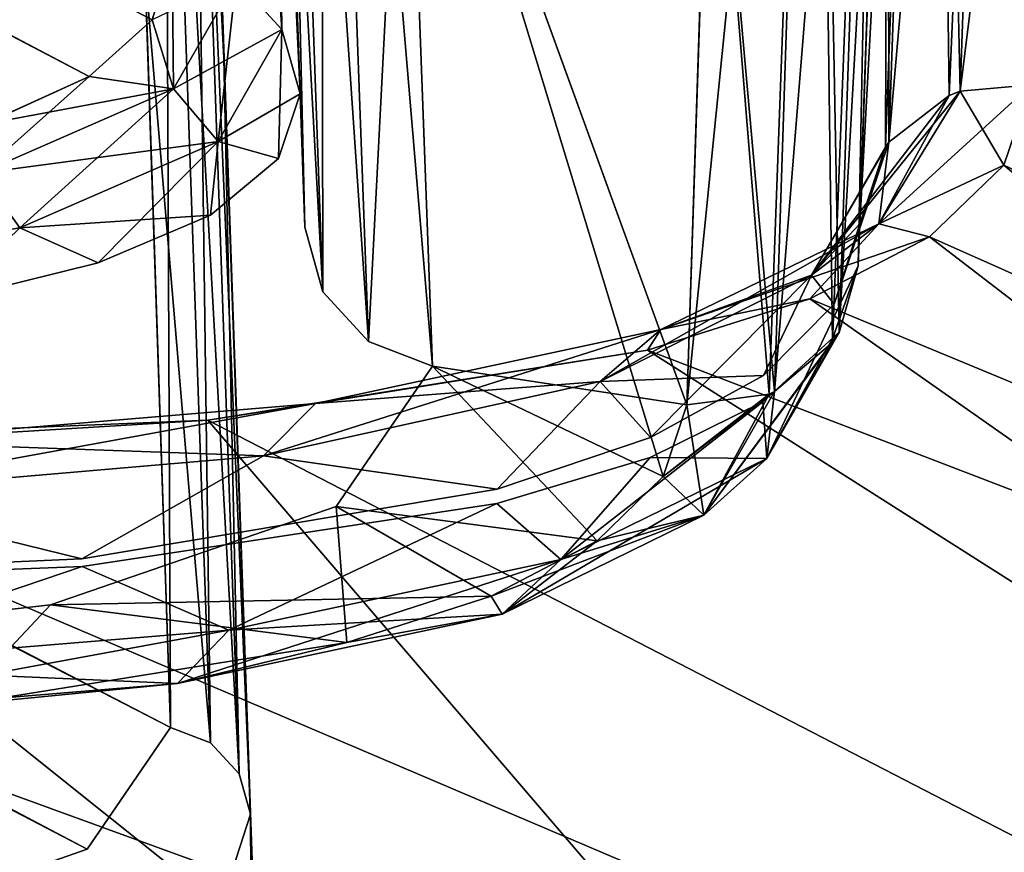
# Model space of a CAD drawing. Header units: millimetres. Extents: x -121 to 75, y -30 to 271.
# Tile 196 of 217: x 53.77 to 56.41, y 241.14 to 243.37. Entities that reach past the tile are written whole.
import ezdxf

# ---------------------------------------------------------------- set-up
doc = ezdxf.new("R2010")
doc.units = ezdxf.units.MM
doc.header["$LTSCALE"] = 65.185185
for name, color, linetype in [('397', 7, 'CONTINUOUS'), ('400', 7, 'CONTINUOUS'), ('401', 7, 'CONTINUOUS'), ('402', 7, 'CONTINUOUS'), ('406', 7, 'CONTINUOUS'), ('408', 7, 'CONTINUOUS'), ('410', 7, 'CONTINUOUS'), ('414', 7, 'CONTINUOUS'), ('419', 7, 'CONTINUOUS'), ('420', 7, 'CONTINUOUS'), ('421', 7, 'CONTINUOUS'), ('425', 7, 'CONTINUOUS'), ('426', 7, 'CONTINUOUS'), ('427', 7, 'CONTINUOUS'), ('433', 7, 'CONTINUOUS'), ('439', 7, 'CONTINUOUS'), ('442', 7, 'CONTINUOUS'), ('443', 7, 'CONTINUOUS'), ('510', 7, 'CONTINUOUS')]:
    doc.layers.add(name, color=color, linetype=linetype)

msp = doc.modelspace()

# ---------------------------------------------------------------- linework, layer by layer
at = {"layer": '397', "color": 251, "linetype": 'Continuous', "true_color": 0x4d4d4d}
for points in [[(53.9606, 243.2176, 86.5378), (1.4862, 270.5817, 2.9592), (53.6812, 243.09, 87.252), (53.9606, 243.2176, 86.5378)], [(54.1297, 243.3693, 85.7859), (1.4862, 270.5817, 2.9592), (53.9606, 243.2176, 86.5378), (54.1297, 243.3693, 85.7859)], [(54.1297, 243.3693, -85.7859), (1.8197, 270.5817, -2.7667), (54.1829, 243.5424, -85.013), (54.1297, 243.3693, -85.7859)], [(53.9606, 243.2176, -86.5378), (1.8197, 270.5817, -2.7667), (54.1297, 243.3693, -85.7859), (53.9606, 243.2176, -86.5378)], [(53.6812, 243.09, -87.252), (1.8197, 270.5817, -2.7667), (53.9606, 243.2176, -86.5378), (53.6812, 243.09, -87.252)], [(52.9655, 238.4569, 106.73), (57.7479, 238.2497, 105.0734), (45.3814, 243.1949, 91.4209), (52.9655, 238.4569, 106.73)], [(45.3814, 243.1949, 91.4209), (57.7479, 238.2497, 105.0734), (46.264, 242.9799, 91.8462), (45.3814, 243.1949, 91.4209)], [(56.4093, 242.98, 85.9883), (65.9468, 238.4568, 99.2359), (56.4821, 243.1949, 85.0119), (56.4093, 242.98, 85.9883)], [(56.4821, 243.1949, -85.0119), (62.1205, 238.2496, -102.5491), (56.4093, 242.98, -85.9883), (56.4821, 243.1949, -85.0119)], [(46.264, 242.9799, 91.8462), (57.7479, 238.2497, 105.0734), (47.1898, 242.7884, 92.1506), (46.264, 242.9799, 91.8462)], [(56.2099, 242.7885, 86.9424), (65.9468, 238.4568, 99.2359), (56.4093, 242.98, 85.9883), (56.2099, 242.7885, 86.9424)], [(56.4093, 242.98, -85.9883), (62.1205, 238.2496, -102.5491), (56.21, 242.7885, -86.9424), (56.4093, 242.98, -85.9883)], [(47.1898, 242.7884, 92.1506), (57.7479, 238.2497, 105.0734), (48.1428, 242.6227, 92.3306), (47.1898, 242.7884, 92.1506)], [(55.8895, 242.6228, 87.8577), (65.9468, 238.4568, 99.2359), (56.2099, 242.7885, 86.9424), (55.8895, 242.6228, 87.8577)], [(56.21, 242.7885, -86.9424), (62.1205, 238.2496, -102.5491), (55.8895, 242.6228, -87.8577), (56.21, 242.7885, -86.9424)], [(48.1428, 242.6227, 92.3306), (57.7479, 238.2497, 105.0734), (49.1064, 242.4848, 92.3851), (48.1428, 242.6227, 92.3306)], [(55.4549, 242.4849, 88.7195), (65.9468, 238.4568, 99.2359), (55.8895, 242.6228, 87.8577), (55.4549, 242.4849, 88.7195)], [(55.8895, 242.6228, -87.8577), (62.1205, 238.2496, -102.5491), (55.4549, 242.4849, -88.7195), (55.8895, 242.6228, -87.8577)], [(49.1064, 242.4848, 92.3851), (57.7479, 238.2497, 105.0734), (51.0037, 242.2979, 92.1225), (49.1064, 242.4848, 92.3851)], [(57.7479, 238.2497, -105.0734), (52.9655, 238.4569, -106.73), (49.1064, 242.4848, -92.3851), (57.7479, 238.2497, -105.0734)], [(51.0037, 242.2979, -92.1225), (57.7479, 238.2497, -105.0734), (49.1064, 242.4848, -92.3851), (51.0037, 242.2979, -92.1225)], [(54.2789, 242.298, 90.2315), (62.1205, 238.2496, 102.5491), (55.4549, 242.4849, 88.7195), (54.2789, 242.298, 90.2315)], [(55.4549, 242.4849, -88.7195), (62.1205, 238.2496, -102.5491), (54.2789, 242.298, -90.2315), (55.4549, 242.4849, -88.7195)], [(62.1205, 238.2496, 102.5491), (65.9468, 238.4568, 99.2359), (55.4549, 242.4849, 88.7195), (62.1205, 238.2496, 102.5491)], [(57.7479, 238.2497, 105.0734), (62.1205, 238.2496, 102.5491), (51.0037, 242.2979, 92.1225), (57.7479, 238.2497, 105.0734)], [(51.0037, 242.2979, 92.1225), (62.1205, 238.2496, 102.5491), (52.7633, 242.2349, 91.3886), (51.0037, 242.2979, 92.1225)], [(52.7634, 242.2349, -91.3886), (57.7479, 238.2497, -105.0734), (51.0037, 242.2979, -92.1225), (52.7634, 242.2349, -91.3886)], [(52.7633, 242.2349, 91.3886), (62.1205, 238.2496, 102.5491), (54.2789, 242.298, 90.2315), (52.7633, 242.2349, 91.3886)], [(54.2789, 242.298, -90.2315), (57.7479, 238.2497, -105.0734), (52.7634, 242.2349, -91.3886), (54.2789, 242.298, -90.2315)], [(62.1205, 238.2496, -102.5491), (57.7479, 238.2497, -105.0734), (54.2789, 242.298, -90.2315), (62.1205, 238.2496, -102.5491)]]:
    msp.add_3dface(points, dxfattribs=at)
at = {"layer": '400', "color": 251, "linetype": 'Continuous', "true_color": 0x4d4d4d}
for points in [[(2.1219, 268.4022, -3.0145), (1.8032, 268.4022, -3.2153), (54.1785, 241.4755, -84.9792), (2.1219, 268.4022, -3.0145)], [(54.1785, 241.4755, -84.9792), (1.8032, 268.4022, -3.2153), (53.9554, 241.1494, -86.5099), (54.1785, 241.4755, -84.9792)], [(53.9554, 241.1494, -86.5099), (1.8032, 268.4022, -3.2153), (53.2922, 240.9199, -87.8893), (53.9554, 241.1494, -86.5099)], [(54.1106, 243.4989, -76.2329), (2.1219, 268.4022, -3.0145), (54.1785, 241.4755, -84.9792), (54.1106, 243.4989, -76.2329)], [(53.2922, 240.9199, 87.8893), (2.1965, 268.4022, 2.9606), (53.9554, 241.1494, 86.5099), (53.2922, 240.9199, 87.8893)], [(53.9554, 241.1494, 86.5099), (2.1965, 268.4022, 2.9606), (54.1785, 241.4755, 84.9792), (53.9554, 241.1494, 86.5099)], [(54.1785, 241.4755, 84.9792), (2.1965, 268.4022, 2.9606), (54.1106, 243.4984, 76.2352), (54.1785, 241.4755, 84.9792)]]:
    msp.add_3dface(points, dxfattribs=at)
at = {"layer": '401', "color": 251, "linetype": 'Continuous', "true_color": 0x4d4d4d}
for points in [[(53.9377, 254.2634, -2.8804), (54.6876, 232.7895, 84.9229), (53.9377, 254.2634, 2.8816), (53.9377, 254.2634, -2.8804)], [(53.9377, 254.2634, 2.8816), (54.6876, 232.7895, 84.9229), (53.9437, 254.0913, 8.6481), (53.9377, 254.2634, 2.8816)], [(53.9437, 254.0913, -8.6469), (54.6876, 232.7895, 84.9229), (53.9377, 254.2634, -2.8804), (53.9437, 254.0913, -8.6469)], [(53.9437, 254.0913, 8.6481), (54.6876, 232.7895, 84.9229), (53.9556, 253.7514, 14.4338), (53.9437, 254.0913, 8.6481)], [(53.9556, 253.7515, -14.4325), (54.6876, 232.7895, 84.9229), (53.9437, 254.0913, -8.6469), (53.9556, 253.7515, -14.4325)], [(53.9731, 253.2502, -20.2663), (54.6876, 232.7895, 84.9229), (53.9556, 253.7515, -14.4325), (53.9731, 253.2502, -20.2663)], [(53.9556, 253.7514, 14.4338), (54.6876, 232.7895, 84.9229), (53.9731, 253.2501, 20.2675), (53.9556, 253.7514, 14.4338)], [(53.9961, 252.5928, -26.1937), (54.6876, 232.7895, 84.9229), (53.9731, 253.2502, -20.2663), (53.9961, 252.5928, -26.1937)], [(53.9731, 253.2501, 20.2675), (54.6876, 232.7895, 84.9229), (53.9961, 252.5926, 26.195), (53.9731, 253.2501, 20.2675)], [(54.0244, 251.7809, -32.2755), (54.6876, 232.7895, 84.9229), (53.9961, 252.5928, -26.1937), (54.0244, 251.7809, -32.2755)], [(53.9961, 252.5926, 26.195), (54.6876, 232.7895, 84.9229), (54.0244, 251.7807, 32.2768), (53.9961, 252.5926, 26.195)], [(54.0583, 250.8114, -38.5845), (54.6876, 232.7895, 84.9229), (54.0244, 251.7809, -32.2755), (54.0583, 250.8114, -38.5845)], [(54.0244, 251.7807, 32.2768), (54.6876, 232.7895, 84.9229), (54.0583, 250.8112, 38.5859), (54.0244, 251.7807, 32.2768)], [(54.0979, 249.6759, -45.2049), (54.6876, 232.7895, 84.9229), (54.0583, 250.8114, -38.5845), (54.0979, 249.6759, -45.2049)], [(54.0583, 250.8112, 38.5859), (54.6876, 232.7895, 84.9229), (54.0979, 249.6756, 45.2064), (54.0583, 250.8112, 38.5859)], [(54.1439, 248.3596, -52.2346), (54.6876, 232.7895, 84.9229), (54.0979, 249.6759, -45.2049), (54.1439, 248.3596, -52.2346)], [(54.0979, 249.6756, 45.2064), (54.6876, 232.7895, 84.9229), (54.1439, 248.3593, 52.2362), (54.0979, 249.6756, 45.2064)], [(54.1969, 246.8422, -59.7829), (54.6876, 232.7895, 84.9229), (54.1439, 248.3596, -52.2346), (54.1969, 246.8422, -59.7829)], [(54.1439, 248.3593, 52.2362), (54.6876, 232.7895, 84.9229), (54.1969, 246.8419, 59.7846), (54.1439, 248.3593, 52.2362)], [(54.2566, 245.1306, -67.8208), (54.6876, 232.7895, 84.9229), (54.1969, 246.8422, -59.7829), (54.2566, 245.1306, -67.8208)], [(54.1969, 246.8419, 59.7846), (54.6876, 232.7895, 84.9229), (54.2567, 245.1301, 67.8228), (54.1969, 246.8419, 59.7846)], [(54.3217, 243.2667, -76.1784), (54.6876, 232.7895, 84.9229), (54.2566, 245.1306, -67.8208), (54.3217, 243.2667, -76.1784)], [(54.2567, 245.1301, 67.8228), (54.6876, 232.7895, 84.9229), (54.3218, 243.2662, 76.1808), (54.2567, 245.1301, 67.8228)], [(54.3924, 241.2433, -84.9229), (54.6876, 232.7895, 84.9229), (54.3217, 243.2667, -76.1784), (54.3924, 241.2433, -84.9229)], [(54.3218, 243.2662, 76.1808), (54.6876, 232.7895, 84.9229), (54.3924, 241.2433, 84.9229), (54.3218, 243.2662, 76.1808)], [(54.6876, 232.7895, -84.9229), (54.6876, 232.7895, 84.9229), (54.3924, 241.2433, -84.9229), (54.6876, 232.7895, -84.9229)]]:
    msp.add_3dface(points, dxfattribs=at)
at = {"layer": '402', "color": 251, "linetype": 'Continuous', "true_color": 0x4d4d4d}
for points in [[(54.3924, 241.2433, 84.9229), (54.4364, 232.7895, 86.59), (54.3364, 241.0695, 85.7366), (54.3924, 241.2433, 84.9229)], [(54.3924, 241.2433, 84.9229), (54.6876, 232.7895, 84.9229), (54.4364, 232.7895, 86.59), (54.3924, 241.2433, 84.9229)]]:
    msp.add_3dface(points, dxfattribs=at)
at = {"layer": '406', "color": 251, "linetype": 'Continuous', "true_color": 0x4d4d4d}
msp.add_3dface([(54.6876, 232.7895, -84.9229), (54.3924, 241.2433, -84.9229), (54.3364, 241.0695, -85.7366), (54.6876, 232.7895, -84.9229)], dxfattribs=at)
at = {"layer": '408', "color": 251, "linetype": 'Continuous', "true_color": 0x4d4d4d}
for points in [[(56.0192, 242.7106, 84.9229), (56.0988, 244.9893, 75.3111), (56.087, 244.6504, 76.3749), (56.0192, 242.7106, 84.9229)], [(56.0232, 242.8234, 84.9229), (56.0988, 244.9893, 75.3111), (56.0192, 242.7106, 84.9229), (56.0232, 242.8234, 84.9229)], [(56.0988, 244.9893, -75.3111), (56.0232, 242.8234, -84.9229), (56.087, 244.6505, -76.3745), (56.0988, 244.9893, -75.3111)], [(56.087, 244.6505, -76.3745), (56.0232, 242.8234, -84.9229), (56.0192, 242.7106, -84.9229), (56.087, 244.6505, -76.3745)]]:
    msp.add_3dface(points, dxfattribs=at)
at = {"layer": '410', "color": 251, "linetype": 'Continuous', "true_color": 0x4d4d4d}
for points in [[(54.5252, 243.1709, -84.9229), (54.454, 245.209, -76.1146), (54.5377, 242.8138, -84.9229), (54.5252, 243.1709, -84.9229)], [(54.5377, 242.8138, -84.9229), (54.454, 245.209, -76.1146), (54.4688, 244.7861, -76.3636), (54.5377, 242.8138, -84.9229)], [(54.454, 245.209, 76.1146), (54.5252, 243.1709, 84.9229), (54.4688, 244.7853, 76.3671), (54.454, 245.209, 76.1146)], [(54.4688, 244.7853, 76.3671), (54.5252, 243.1709, 84.9229), (54.5377, 242.8138, 84.9229), (54.4688, 244.7853, 76.3671)]]:
    msp.add_3dface(points, dxfattribs=at)
at = {"layer": '414', "color": 251, "linetype": 'Continuous', "true_color": 0x4d4d4d}
for points in [[(54.8794, 242.4423, -84.8331), (54.8062, 244.4146, -76.2768), (55.497, 242.1468, -85.7027), (54.8794, 242.4423, -84.8331)], [(55.497, 242.1468, -85.7027), (54.8062, 244.4146, -76.2768), (55.5609, 242.3391, -84.8335), (55.497, 242.1468, -85.7027)], [(55.5609, 242.3391, -84.8335), (54.8062, 244.4146, -76.2768), (55.6243, 244.279, -76.2881), (55.5609, 242.3391, -84.8335)], [(54.8062, 244.4138, 76.2803), (54.8794, 242.4423, 84.8331), (55.5609, 242.3391, 84.8335), (54.8062, 244.4138, 76.2803)], [(55.6242, 244.279, 76.2885), (54.8062, 244.4138, 76.2803), (55.5609, 242.3391, 84.8335), (55.6242, 244.279, 76.2885)], [(54.6223, 242.0669, -86.6038), (54.8794, 242.4423, -84.8331), (55.3206, 241.9752, -86.5517), (54.6223, 242.0669, -86.6038)], [(54.8794, 242.4423, 84.8331), (54.6223, 242.0669, 86.6038), (55.3206, 241.9752, 86.5517), (54.8794, 242.4423, 84.8331)], [(55.3206, 241.9752, -86.5517), (54.8794, 242.4423, -84.8331), (55.497, 242.1468, -85.7027), (55.3206, 241.9752, -86.5517)], [(55.497, 242.1468, 85.7027), (54.8794, 242.4423, 84.8331), (55.3206, 241.9752, 86.5517), (55.497, 242.1468, 85.7027)], [(55.5609, 242.3391, 84.8335), (54.8794, 242.4423, 84.8331), (55.497, 242.1468, 85.7027), (55.5609, 242.3391, 84.8335)], [(53.8573, 241.8036, -88.1958), (54.6223, 242.0669, -86.6038), (54.6505, 241.7029, -88.1339), (53.8573, 241.8036, -88.1958)], [(54.6223, 242.0669, 86.6038), (53.8573, 241.8036, 88.1957), (55.0364, 241.8267, 87.3665), (54.6223, 242.0669, 86.6038)], [(54.6505, 241.7029, -88.1339), (54.6223, 242.0669, -86.6038), (55.0364, 241.8267, -87.3665), (54.6505, 241.7029, -88.1339)], [(55.0364, 241.8267, -87.3665), (54.6223, 242.0669, -86.6038), (55.3206, 241.9752, -86.5517), (55.0364, 241.8267, -87.3665)], [(55.3206, 241.9752, 86.5517), (54.6223, 242.0669, 86.6038), (55.0364, 241.8267, 87.3665), (55.3206, 241.9752, 86.5517)], [(52.6665, 241.6685, -89.4778), (53.8573, 241.8036, -88.1958), (53.605, 241.535, -89.4803), (52.6665, 241.6685, -89.4778)], [(53.8573, 241.8036, 88.1957), (52.6666, 241.6685, 89.4778), (53.605, 241.535, 89.4803), (53.8573, 241.8036, 88.1957)], [(53.605, 241.535, -89.4803), (53.8573, 241.8036, -88.1958), (54.6505, 241.7029, -88.1339), (53.605, 241.535, -89.4803)], [(54.6505, 241.7029, 88.1339), (53.8573, 241.8036, 88.1957), (53.605, 241.535, 89.4803), (54.6505, 241.7029, 88.1339)], [(55.0364, 241.8267, 87.3665), (53.8573, 241.8036, 88.1957), (54.6505, 241.7029, 88.1339), (55.0364, 241.8267, 87.3665)]]:
    msp.add_3dface(points, dxfattribs=at)
at = {"layer": '419', "color": 251, "linetype": 'Continuous', "true_color": 0x4d4d4d}
for points in [[(56.0742, 242.8234, 86.6394), (56.2924, 243.1782, 85.0066), (55.8941, 242.6855, 86.5691), (56.0742, 242.8234, 86.6394)], [(55.8941, 242.6855, 86.5691), (56.2924, 243.1782, 85.0066), (56.2623, 243.1667, 85.0037), (55.8941, 242.6855, 86.5691)], [(56.4093, 242.98, 85.9883), (56.4821, 243.1949, 85.0119), (56.0742, 242.8234, 86.6394), (56.4093, 242.98, 85.9883)], [(56.0742, 242.8234, 86.6394), (56.4821, 243.1949, 85.0119), (56.2924, 243.1782, 85.0066), (56.0742, 242.8234, 86.6394)], [(56.101, 243.0414, 84.9736), (55.8941, 242.6855, 86.5691), (56.2623, 243.1667, 85.0037), (56.101, 243.0414, 84.9736)], [(55.8941, 242.6855, 86.5691), (56.101, 243.0414, 84.9736), (55.9544, 242.6085, 85.8461), (55.8941, 242.6855, 86.5691)], [(55.9544, 242.6085, 85.8461), (56.101, 243.0414, 84.9736), (56.0918, 243.0288, 84.9706), (55.9544, 242.6085, 85.8461)], [(56.0232, 242.8234, 84.9229), (55.9544, 242.6085, 85.8461), (56.0918, 243.0288, 84.9706), (56.0232, 242.8234, 84.9229)], [(56.2099, 242.7885, 86.9424), (56.4093, 242.98, 85.9883), (56.0742, 242.8234, 86.6394), (56.2099, 242.7885, 86.9424)], [(55.3287, 242.401, 88.0869), (56.0742, 242.8234, 86.6394), (55.8941, 242.6855, 86.5691), (55.3287, 242.401, 88.0869)], [(55.4908, 242.54, 88.1907), (56.0742, 242.8234, 86.6394), (55.3287, 242.401, 88.0869), (55.4908, 242.54, 88.1907)], [(55.4908, 242.54, 88.1907), (56.2099, 242.7885, 86.9424), (56.0742, 242.8234, 86.6394), (55.4908, 242.54, 88.1907)], [(55.8895, 242.6228, 87.8577), (56.2099, 242.7885, 86.9424), (55.4908, 242.54, 88.1907), (55.8895, 242.6228, 87.8577)], [(55.3287, 242.401, 88.0869), (55.8941, 242.6855, 86.5691), (55.4633, 242.2513, 87.6133), (55.3287, 242.401, 88.0869)], [(55.4633, 242.2513, 87.6133), (55.8941, 242.6855, 86.5691), (55.7661, 242.417, 86.7481), (55.4633, 242.2513, 87.6133)], [(55.7661, 242.417, 86.7481), (55.8941, 242.6855, 86.5691), (55.9544, 242.6085, 85.8461), (55.7661, 242.417, 86.7481)], [(55.4549, 242.4849, 88.7195), (55.8895, 242.6228, 87.8577), (55.4908, 242.54, 88.1907), (55.4549, 242.4849, 88.7195)], [(54.5665, 242.3422, 89.5776), (55.4908, 242.54, 88.1907), (54.4277, 242.2023, 89.4451), (54.5665, 242.3422, 89.5776)], [(54.4277, 242.2023, 89.4451), (55.4908, 242.54, 88.1907), (55.3287, 242.401, 88.0869), (54.4277, 242.2023, 89.4451)], [(54.5665, 242.3422, 89.5776), (55.4549, 242.4849, 88.7195), (55.4908, 242.54, 88.1907), (54.5665, 242.3422, 89.5776)], [(54.2789, 242.298, 90.2315), (55.4549, 242.4849, 88.7195), (54.5665, 242.3422, 89.5776), (54.2789, 242.298, 90.2315)], [(54.4277, 242.2023, 89.4451), (55.3287, 242.401, 88.0869), (55.0527, 242.1134, 88.4278), (54.4277, 242.2023, 89.4451)], [(55.0527, 242.1134, 88.4278), (55.3287, 242.401, 88.0869), (55.4633, 242.2513, 87.6133), (55.0527, 242.1134, 88.4278)], [(53.3462, 242.2405, 90.7226), (54.5665, 242.3422, 89.5776), (53.2352, 242.1001, 90.5665), (53.3462, 242.2405, 90.7226)], [(53.2352, 242.1001, 90.5665), (54.5665, 242.3422, 89.5776), (54.4277, 242.2023, 89.4451), (53.2352, 242.1001, 90.5665)], [(53.3462, 242.2405, 90.7226), (54.2789, 242.298, 90.2315), (54.5665, 242.3422, 89.5776), (53.3462, 242.2405, 90.7226)], [(52.7633, 242.2349, 91.3886), (54.2789, 242.298, 90.2315), (53.3462, 242.2405, 90.7226), (52.7633, 242.2349, 91.3886)], [(53.2352, 242.1001, 90.5665), (54.4277, 242.2023, 89.4451), (53.9417, 241.9265, 89.8566), (53.2352, 242.1001, 90.5665)], [(53.9417, 241.9265, 89.8566), (54.4277, 242.2023, 89.4451), (55.0527, 242.1134, 88.4278), (53.9417, 241.9265, 89.8566)], [(52.51, 241.8634, 90.9499), (53.2352, 242.1001, 90.5665), (53.9417, 241.9265, 89.8566), (52.51, 241.8634, 90.9499)]]:
    msp.add_3dface(points, dxfattribs=at)
at = {"layer": '420', "color": 251, "linetype": 'Continuous', "true_color": 0x4d4d4d}
for points in [[(56.101, 243.0414, 84.9736), (56.411, 246.5753, 69.7306), (56.2197, 246.438, 69.6998), (56.101, 243.0414, 84.9736)], [(56.101, 243.0414, 84.9736), (56.2623, 243.1667, 85.0037), (56.411, 246.5753, 69.7306), (56.101, 243.0414, 84.9736)], [(56.411, 246.5753, -69.7306), (56.2924, 243.1782, -85.0066), (56.2197, 246.438, -69.6998), (56.411, 246.5753, -69.7306)], [(56.2623, 243.1667, 85.0037), (56.2924, 243.1782, 85.0066), (56.411, 246.5753, 69.7306), (56.2623, 243.1667, 85.0037)], [(56.2924, 243.1782, 85.0066), (56.5627, 245.3608, 75.3966), (56.411, 246.5753, 69.7306), (56.2924, 243.1782, 85.0066)], [(56.411, 246.5753, -69.7306), (56.4821, 243.1949, -85.0119), (56.2924, 243.1782, -85.0066), (56.411, 246.5753, -69.7306)], [(56.0988, 244.9893, 75.3111), (56.0232, 242.8234, 84.9229), (56.2197, 246.438, 69.6998), (56.0988, 244.9893, 75.3111)], [(56.0232, 242.8234, 84.9229), (56.0918, 243.0288, 84.9706), (56.2197, 246.438, 69.6998), (56.0232, 242.8234, 84.9229)], [(56.0918, 243.0288, 84.9706), (56.101, 243.0414, 84.9736), (56.2197, 246.438, 69.6998), (56.0918, 243.0288, 84.9706)], [(56.0988, 244.9893, -75.3111), (56.2197, 246.438, -69.6998), (56.101, 243.0414, -84.9736), (56.0988, 244.9893, -75.3111)], [(56.101, 243.0414, -84.9736), (56.2197, 246.438, -69.6998), (56.2623, 243.1667, -85.0037), (56.101, 243.0414, -84.9736)], [(56.2197, 246.438, -69.6998), (56.2924, 243.1782, -85.0066), (56.2623, 243.1667, -85.0037), (56.2197, 246.438, -69.6998)], [(56.4821, 243.1949, 85.0119), (56.5627, 245.3608, 75.3966), (56.2924, 243.1782, 85.0066), (56.4821, 243.1949, 85.0119)], [(56.0232, 242.8234, -84.9229), (56.0988, 244.9893, -75.3111), (56.0918, 243.0288, -84.9706), (56.0232, 242.8234, -84.9229)], [(56.0988, 244.9893, -75.3111), (56.101, 243.0414, -84.9736), (56.0918, 243.0288, -84.9706), (56.0988, 244.9893, -75.3111)]]:
    msp.add_3dface(points, dxfattribs=at)
at = {"layer": '421', "color": 251, "linetype": 'Continuous', "true_color": 0x4d4d4d}
for points in [[(56.2924, 243.1782, -85.0066), (56.4093, 242.98, -85.9883), (56.0742, 242.8234, -86.6394), (56.2924, 243.1782, -85.0066)], [(56.2623, 243.1667, -85.0037), (56.2924, 243.1782, -85.0066), (56.0742, 242.8234, -86.6394), (56.2623, 243.1667, -85.0037)], [(56.4821, 243.1949, -85.0119), (56.4093, 242.98, -85.9883), (56.2924, 243.1782, -85.0066), (56.4821, 243.1949, -85.0119)], [(56.101, 243.0414, -84.9736), (56.2623, 243.1667, -85.0037), (56.0742, 242.8234, -86.6394), (56.101, 243.0414, -84.9736)], [(56.0918, 243.0288, -84.9706), (56.101, 243.0414, -84.9736), (55.8941, 242.6855, -86.5691), (56.0918, 243.0288, -84.9706)], [(56.101, 243.0414, -84.9736), (56.0742, 242.8234, -86.6394), (55.8941, 242.6855, -86.5691), (56.101, 243.0414, -84.9736)], [(56.0232, 242.8234, -84.9229), (56.0918, 243.0288, -84.9706), (55.8941, 242.6855, -86.5691), (56.0232, 242.8234, -84.9229)], [(56.4093, 242.98, -85.9883), (56.21, 242.7885, -86.9424), (56.0742, 242.8234, -86.6394), (56.4093, 242.98, -85.9883)], [(56.0742, 242.8234, -86.6394), (55.8895, 242.6228, -87.8577), (55.4908, 242.54, -88.1907), (56.0742, 242.8234, -86.6394)], [(56.0742, 242.8234, -86.6394), (55.4908, 242.54, -88.1907), (55.8941, 242.6855, -86.5691), (56.0742, 242.8234, -86.6394)], [(56.21, 242.7885, -86.9424), (55.8895, 242.6228, -87.8577), (56.0742, 242.8234, -86.6394), (56.21, 242.7885, -86.9424)], [(56.0232, 242.8234, -84.9229), (55.8941, 242.6855, -86.5691), (55.9544, 242.6085, -85.8461), (56.0232, 242.8234, -84.9229)], [(55.8941, 242.6855, -86.5691), (55.3287, 242.401, -88.0869), (55.7661, 242.417, -86.7481), (55.8941, 242.6855, -86.5691)], [(55.8941, 242.6855, -86.5691), (55.4908, 242.54, -88.1907), (55.3287, 242.401, -88.0869), (55.8941, 242.6855, -86.5691)], [(55.9544, 242.6085, -85.8461), (55.8941, 242.6855, -86.5691), (55.7661, 242.417, -86.7481), (55.9544, 242.6085, -85.8461)], [(55.8895, 242.6228, -87.8577), (55.4549, 242.4849, -88.7195), (55.4908, 242.54, -88.1907), (55.8895, 242.6228, -87.8577)], [(55.4908, 242.54, -88.1907), (55.4549, 242.4849, -88.7195), (54.5665, 242.3422, -89.5776), (55.4908, 242.54, -88.1907)], [(55.4908, 242.54, -88.1907), (54.5665, 242.3422, -89.5776), (55.3287, 242.401, -88.0869), (55.4908, 242.54, -88.1907)], [(55.4549, 242.4849, -88.7195), (54.2789, 242.298, -90.2315), (54.5665, 242.3422, -89.5776), (55.4549, 242.4849, -88.7195)], [(55.7661, 242.417, -86.7481), (55.3287, 242.401, -88.0869), (55.4633, 242.2513, -87.6133), (55.7661, 242.417, -86.7481)], [(55.3287, 242.401, -88.0869), (54.4277, 242.2023, -89.4451), (55.0527, 242.1134, -88.4278), (55.3287, 242.401, -88.0869)], [(55.3287, 242.401, -88.0869), (54.5665, 242.3422, -89.5776), (54.4277, 242.2023, -89.4451), (55.3287, 242.401, -88.0869)], [(55.4633, 242.2513, -87.6133), (55.3287, 242.401, -88.0869), (55.0527, 242.1134, -88.4278), (55.4633, 242.2513, -87.6133)], [(54.5665, 242.3422, -89.5776), (54.2789, 242.298, -90.2315), (53.3462, 242.2405, -90.7226), (54.5665, 242.3422, -89.5776)], [(54.5665, 242.3422, -89.5776), (53.3462, 242.2405, -90.7226), (54.4277, 242.2023, -89.4451), (54.5665, 242.3422, -89.5776)], [(54.2789, 242.298, -90.2315), (52.7634, 242.2349, -91.3886), (53.3462, 242.2405, -90.7226), (54.2789, 242.298, -90.2315)], [(54.4277, 242.2023, -89.4451), (53.3462, 242.2405, -90.7226), (53.2352, 242.1001, -90.5665), (54.4277, 242.2023, -89.4451)], [(54.4277, 242.2023, -89.4451), (53.2352, 242.1001, -90.5665), (53.9417, 241.9265, -89.8566), (54.4277, 242.2023, -89.4451)], [(55.0527, 242.1134, -88.4278), (54.4277, 242.2023, -89.4451), (53.9417, 241.9265, -89.8566), (55.0527, 242.1134, -88.4278)], [(53.9417, 241.9265, -89.8566), (53.2352, 242.1001, -90.5665), (52.51, 241.8634, -90.9499), (53.9417, 241.9265, -89.8566)]]:
    msp.add_3dface(points, dxfattribs=at)
at = {"layer": '425', "color": 251, "linetype": 'Continuous', "true_color": 0x4d4d4d}
for points in [[(54.1297, 243.3693, -85.7859), (54.1829, 243.5424, -85.013), (54.187, 243.1843, -86.3509), (54.1297, 243.3693, -85.7859)], [(54.187, 243.1843, -86.3509), (54.1829, 243.5424, -85.013), (54.354, 243.4769, -84.9962), (54.187, 243.1843, -86.3509)], [(54.187, 243.1843, -86.3509), (54.354, 243.4769, -84.9962), (54.3058, 243.0435, -86.3538), (54.187, 243.1843, -86.3509)], [(54.3058, 243.0435, -86.3538), (54.354, 243.4769, -84.9962), (54.4769, 243.3435, -84.9639), (54.3058, 243.0435, -86.3538)], [(53.9606, 243.2176, -86.5378), (54.1297, 243.3693, -85.7859), (54.187, 243.1843, -86.3509), (53.9606, 243.2176, -86.5378)], [(54.3058, 243.0435, -86.3538), (54.4769, 243.3435, -84.9639), (54.4678, 242.9978, -85.756), (54.3058, 243.0435, -86.3538)], [(54.4769, 243.3435, -84.9639), (54.5252, 243.1709, -84.9229), (54.4678, 242.9978, -85.756), (54.4769, 243.3435, -84.9639)], [(53.6698, 242.9588, -87.6284), (53.9606, 243.2176, -86.5378), (54.187, 243.1843, -86.3509), (53.6698, 242.9588, -87.6284)], [(53.6812, 243.09, -87.252), (53.9606, 243.2176, -86.5378), (53.6698, 242.9588, -87.6284), (53.6812, 243.09, -87.252)], [(53.6698, 242.9588, -87.6284), (54.187, 243.1843, -86.3509), (53.775, 242.8122, -87.6654), (53.6698, 242.9588, -87.6284)], [(53.775, 242.8122, -87.6654), (54.187, 243.1843, -86.3509), (54.3058, 243.0435, -86.3538), (53.775, 242.8122, -87.6654)], [(53.775, 242.8122, -87.6654), (54.3058, 243.0435, -86.3538), (53.9846, 242.7185, -87.336), (53.775, 242.8122, -87.6654)], [(53.9846, 242.7185, -87.336), (54.3058, 243.0435, -86.3538), (54.2855, 242.8461, -86.5665), (53.9846, 242.7185, -87.336)], [(54.2855, 242.8461, -86.5665), (54.3058, 243.0435, -86.3538), (54.4678, 242.9978, -85.756), (54.2855, 242.8461, -86.5665)], [(52.9127, 242.6659, -88.803), (53.6698, 242.9588, -87.6284), (53.775, 242.8122, -87.6654), (52.9127, 242.6659, -88.803)], [(52.9127, 242.6659, -88.803), (53.775, 242.8122, -87.6654), (53.5734, 242.6173, -88.0481), (52.9127, 242.6659, -88.803)], [(53.5734, 242.6173, -88.0481), (53.775, 242.8122, -87.6654), (53.9846, 242.7185, -87.336), (53.5734, 242.6173, -88.0481)]]:
    msp.add_3dface(points, dxfattribs=at)
at = {"layer": '426', "color": 251, "linetype": 'Continuous', "true_color": 0x4d4d4d}
for points in [[(54.4769, 243.3435, -84.9639), (54.2323, 246.9629, -69.7251), (54.3552, 246.8291, -69.6947), (54.4769, 243.3435, -84.9639)], [(54.4769, 243.3435, -84.9639), (54.354, 243.4769, -84.9962), (54.2323, 246.9629, -69.7251), (54.4769, 243.3435, -84.9639)], [(54.3552, 246.8291, 69.6947), (54.354, 243.4769, 84.9962), (54.4769, 243.3435, 84.9639), (54.3552, 246.8291, 69.6947)], [(54.454, 245.209, -76.1146), (54.5252, 243.1709, -84.9229), (54.3552, 246.8291, -69.6947), (54.454, 245.209, -76.1146)], [(54.5252, 243.1709, -84.9229), (54.4769, 243.3435, -84.9639), (54.3552, 246.8291, -69.6947), (54.5252, 243.1709, -84.9229)], [(54.454, 245.209, 76.1146), (54.3552, 246.8291, 69.6947), (54.4769, 243.3435, 84.9639), (54.454, 245.209, 76.1146)], [(54.5252, 243.1709, 84.9229), (54.454, 245.209, 76.1146), (54.4769, 243.3435, 84.9639), (54.5252, 243.1709, 84.9229)]]:
    msp.add_3dface(points, dxfattribs=at)
at = {"layer": '427', "color": 251, "linetype": 'Continuous', "true_color": 0x4d4d4d}
for points in [[(54.354, 243.4769, 84.9962), (54.1297, 243.3693, 85.7859), (54.187, 243.1843, 86.3509), (54.354, 243.4769, 84.9962)], [(54.4769, 243.3435, 84.9639), (54.354, 243.4769, 84.9962), (54.187, 243.1843, 86.3509), (54.4769, 243.3435, 84.9639)], [(54.1297, 243.3693, 85.7859), (53.9606, 243.2176, 86.5378), (54.187, 243.1843, 86.3509), (54.1297, 243.3693, 85.7859)], [(54.4769, 243.3435, 84.9639), (54.187, 243.1843, 86.3509), (54.3058, 243.0435, 86.3538), (54.4769, 243.3435, 84.9639)], [(54.5252, 243.1709, 84.9229), (54.4769, 243.3435, 84.9639), (54.3058, 243.0435, 86.3538), (54.5252, 243.1709, 84.9229)], [(53.9606, 243.2176, 86.5378), (53.6812, 243.09, 87.252), (54.187, 243.1843, 86.3509), (53.9606, 243.2176, 86.5378)], [(54.187, 243.1843, 86.3509), (53.6812, 243.09, 87.252), (53.6698, 242.9588, 87.6284), (54.187, 243.1843, 86.3509)], [(54.187, 243.1843, 86.3509), (53.6698, 242.9588, 87.6284), (54.3058, 243.0435, 86.3538), (54.187, 243.1843, 86.3509)], [(54.5252, 243.1709, 84.9229), (54.3058, 243.0435, 86.3538), (54.4678, 242.9978, 85.756), (54.5252, 243.1709, 84.9229)], [(54.3058, 243.0435, 86.3538), (53.6698, 242.9588, 87.6284), (53.775, 242.8122, 87.6654), (54.3058, 243.0435, 86.3538)], [(54.3058, 243.0435, 86.3538), (53.775, 242.8122, 87.6654), (54.2855, 242.8461, 86.5665), (54.3058, 243.0435, 86.3538)], [(54.4678, 242.9978, 85.756), (54.3058, 243.0435, 86.3538), (54.2855, 242.8461, 86.5665), (54.4678, 242.9978, 85.756)], [(54.2855, 242.8461, 86.5665), (53.775, 242.8122, 87.6654), (53.9846, 242.7185, 87.336), (54.2855, 242.8461, 86.5665)], [(53.9846, 242.7185, 87.336), (53.775, 242.8122, 87.6654), (53.5734, 242.6173, 88.0481), (53.9846, 242.7185, 87.336)]]:
    msp.add_3dface(points, dxfattribs=at)
at = {"layer": '433', "color": 251, "linetype": 'Continuous', "true_color": 0x4d4d4d}
for points in [[(54.5377, 242.8138, 84.9229), (54.5859, 242.6414, 84.8821), (54.461, 246.1144, 69.6257), (54.5377, 242.8138, 84.9229)], [(54.4688, 244.7853, 76.3671), (54.5377, 242.8138, 84.9229), (54.461, 246.1144, 69.6257), (54.4688, 244.7853, 76.3671)], [(54.5859, 242.6414, 84.8821), (54.5808, 245.9782, 69.5949), (54.461, 246.1144, 69.6257), (54.5859, 242.6414, 84.8821)], [(54.5859, 242.6414, -84.8821), (54.4688, 244.7861, -76.3636), (54.461, 246.1144, -69.6257), (54.5859, 242.6414, -84.8821)], [(54.7085, 242.508, -84.8499), (54.5859, 242.6414, -84.8821), (54.461, 246.1144, -69.6257), (54.7085, 242.508, -84.8499)], [(54.5808, 245.9782, -69.5949), (54.7085, 242.508, -84.8499), (54.461, 246.1144, -69.6257), (54.5808, 245.9782, -69.5949)], [(54.7085, 242.508, 84.8499), (54.5808, 245.9782, 69.5949), (54.5859, 242.6414, 84.8821), (54.7085, 242.508, 84.8499)], [(54.7085, 242.508, 84.8499), (54.8062, 244.4138, 76.2803), (54.5808, 245.9782, 69.5949), (54.7085, 242.508, 84.8499)], [(54.5808, 245.9782, -69.5949), (54.8794, 242.4423, -84.8331), (54.7085, 242.508, -84.8499), (54.5808, 245.9782, -69.5949)], [(54.8062, 244.4146, -76.2768), (54.8794, 242.4423, -84.8331), (54.5808, 245.9782, -69.5949), (54.8062, 244.4146, -76.2768)], [(54.5377, 242.8138, -84.9229), (54.4688, 244.7861, -76.3636), (54.5859, 242.6414, -84.8821), (54.5377, 242.8138, -84.9229)], [(54.8794, 242.4423, 84.8331), (54.8062, 244.4138, 76.2803), (54.7085, 242.508, 84.8499), (54.8794, 242.4423, 84.8331)]]:
    msp.add_3dface(points, dxfattribs=at)
at = {"layer": '439', "color": 251, "linetype": 'Continuous', "true_color": 0x4d4d4d}
for points in [[(56.0192, 242.7106, -84.9229), (55.9513, 242.5183, -85.8452), (55.9679, 242.5325, -84.8814), (56.0192, 242.7106, -84.9229)], [(55.9513, 242.5183, -85.8452), (55.764, 242.3467, -86.7463), (55.7745, 242.1951, -86.4598), (55.9513, 242.5183, -85.8452)], [(55.9679, 242.5325, -84.8814), (55.7745, 242.1951, -86.4598), (55.9507, 242.5054, -84.875), (55.9679, 242.5325, -84.8814)], [(55.9679, 242.5325, -84.8814), (55.9513, 242.5183, -85.8452), (55.7745, 242.1951, -86.4598), (55.9679, 242.5325, -84.8814)], [(55.9507, 242.5054, -84.875), (55.7745, 242.1951, -86.4598), (55.7951, 242.3741, -84.8434), (55.9507, 242.5054, -84.875)], [(55.6061, 242.0433, -86.3893), (55.5609, 242.3391, -84.8335), (55.7805, 242.3675, -84.8418), (55.6061, 242.0433, -86.3893)], [(55.7951, 242.3741, -84.8434), (55.6061, 242.0433, -86.3893), (55.7805, 242.3675, -84.8418), (55.7951, 242.3741, -84.8434)], [(55.7951, 242.3741, -84.8434), (55.7745, 242.1951, -86.4598), (55.6061, 242.0433, -86.3893), (55.7951, 242.3741, -84.8434)], [(55.764, 242.3467, -86.7463), (55.4622, 242.1982, -87.6111), (55.7745, 242.1951, -86.4598), (55.764, 242.3467, -86.7463)], [(55.497, 242.1468, -85.7027), (55.5609, 242.3391, -84.8335), (55.6061, 242.0433, -86.3893), (55.497, 242.1468, -85.7027)], [(55.4622, 242.1982, -87.6111), (55.0524, 242.0744, -88.4257), (55.223, 241.9248, -87.9662), (55.4622, 242.1982, -87.6111)], [(55.7745, 242.1951, -86.4598), (55.4622, 242.1982, -87.6111), (55.223, 241.9248, -87.9662), (55.7745, 242.1951, -86.4598)], [(55.7745, 242.1951, -86.4598), (55.223, 241.9248, -87.9662), (55.6061, 242.0433, -86.3893), (55.7745, 242.1951, -86.4598)], [(55.3206, 241.9752, -86.5517), (55.497, 242.1468, -85.7027), (55.6061, 242.0433, -86.3893), (55.3206, 241.9752, -86.5517)], [(55.0524, 242.0744, -88.4257), (53.942, 241.9065, -89.8553), (54.3344, 241.7356, -89.3171), (55.0524, 242.0744, -88.4257)], [(55.223, 241.9248, -87.9662), (55.0524, 242.0744, -88.4257), (54.3344, 241.7356, -89.3171), (55.223, 241.9248, -87.9662)], [(55.3206, 241.9752, -86.5517), (55.6061, 242.0433, -86.3893), (55.0665, 241.7783, -87.8639), (55.3206, 241.9752, -86.5517)], [(55.6061, 242.0433, -86.3893), (55.223, 241.9248, -87.9662), (55.0665, 241.7783, -87.8639), (55.6061, 242.0433, -86.3893)], [(55.0364, 241.8267, -87.3665), (55.3206, 241.9752, -86.5517), (55.0665, 241.7783, -87.8639), (55.0364, 241.8267, -87.3665)], [(53.942, 241.9065, -89.8553), (52.5097, 241.8498, -90.9495), (53.1522, 241.6381, -90.4333), (53.942, 241.9065, -89.8553)], [(54.3344, 241.7356, -89.3171), (53.942, 241.9065, -89.8553), (53.1522, 241.6381, -90.4333), (54.3344, 241.7356, -89.3171)], [(55.223, 241.9248, -87.9662), (54.3344, 241.7356, -89.3171), (55.0665, 241.7783, -87.8639), (55.223, 241.9248, -87.9662)], [(54.6505, 241.7029, -88.1339), (55.0364, 241.8267, -87.3665), (55.0665, 241.7783, -87.8639), (54.6505, 241.7029, -88.1339)], [(55.0665, 241.7783, -87.8639), (54.3344, 241.7356, -89.3171), (54.1974, 241.593, -89.1856), (55.0665, 241.7783, -87.8639)], [(54.6505, 241.7029, -88.1339), (55.0665, 241.7783, -87.8639), (54.1974, 241.593, -89.1856), (54.6505, 241.7029, -88.1339)], [(54.3344, 241.7356, -89.3171), (53.1522, 241.6381, -90.4333), (54.1974, 241.593, -89.1856), (54.3344, 241.7356, -89.3171)], [(53.605, 241.535, -89.4803), (54.6505, 241.7029, -88.1339), (54.1974, 241.593, -89.1856), (53.605, 241.535, -89.4803)], [(54.1974, 241.593, -89.1856), (53.1522, 241.6381, -90.4333), (53.0414, 241.4975, -90.2773), (54.1974, 241.593, -89.1856)], [(53.605, 241.535, -89.4803), (54.1974, 241.593, -89.1856), (53.0414, 241.4975, -90.2773), (53.605, 241.535, -89.4803)]]:
    msp.add_3dface(points, dxfattribs=at)
at = {"layer": '442', "color": 251, "linetype": 'Continuous', "true_color": 0x4d4d4d}
for points in [[(55.7745, 242.1951, 86.4598), (56.0192, 242.7106, 84.9229), (55.9679, 242.5325, 84.8814), (55.7745, 242.1951, 86.4598)], [(55.9513, 242.5183, 85.8452), (56.0192, 242.7106, 84.9229), (55.7745, 242.1951, 86.4598), (55.9513, 242.5183, 85.8452)], [(55.9679, 242.5325, 84.8814), (55.9507, 242.5054, 84.875), (55.6061, 242.0433, 86.3893), (55.9679, 242.5325, 84.8814)], [(55.7745, 242.1951, 86.4598), (55.9679, 242.5325, 84.8814), (55.6061, 242.0433, 86.3893), (55.7745, 242.1951, 86.4598)], [(55.764, 242.3467, 86.7463), (55.9513, 242.5183, 85.8452), (55.7745, 242.1951, 86.4598), (55.764, 242.3467, 86.7463)], [(55.6061, 242.0433, 86.3893), (55.9507, 242.5054, 84.875), (55.7951, 242.3741, 84.8434), (55.6061, 242.0433, 86.3893)], [(55.497, 242.1468, 85.7027), (55.7951, 242.3741, 84.8434), (55.7805, 242.3675, 84.8418), (55.497, 242.1468, 85.7027)], [(55.497, 242.1468, 85.7027), (55.6061, 242.0433, 86.3893), (55.7951, 242.3741, 84.8434), (55.497, 242.1468, 85.7027)], [(55.5609, 242.3391, 84.8335), (55.497, 242.1468, 85.7027), (55.7805, 242.3675, 84.8418), (55.5609, 242.3391, 84.8335)], [(55.4622, 242.1982, 87.6111), (55.764, 242.3467, 86.7463), (55.223, 241.9248, 87.9662), (55.4622, 242.1982, 87.6111)], [(55.223, 241.9248, 87.9662), (55.764, 242.3467, 86.7463), (55.7745, 242.1951, 86.4598), (55.223, 241.9248, 87.9662)], [(55.0524, 242.0744, 88.4258), (55.4622, 242.1982, 87.6111), (55.223, 241.9248, 87.9662), (55.0524, 242.0744, 88.4258)], [(55.223, 241.9248, 87.9662), (55.7745, 242.1951, 86.4598), (55.0665, 241.7783, 87.8639), (55.223, 241.9248, 87.9662)], [(55.0665, 241.7783, 87.8639), (55.7745, 242.1951, 86.4598), (55.6061, 242.0433, 86.3893), (55.0665, 241.7783, 87.8639)], [(55.497, 242.1468, 85.7027), (55.3206, 241.9752, 86.5517), (55.6061, 242.0433, 86.3893), (55.497, 242.1468, 85.7027)], [(53.942, 241.9065, 89.8553), (55.0524, 242.0744, 88.4258), (54.3344, 241.7356, 89.3171), (53.942, 241.9065, 89.8553)], [(54.3344, 241.7356, 89.3171), (55.0524, 242.0744, 88.4258), (55.223, 241.9248, 87.9662), (54.3344, 241.7356, 89.3171)], [(55.3206, 241.9752, 86.5517), (55.0364, 241.8267, 87.3665), (55.6061, 242.0433, 86.3893), (55.3206, 241.9752, 86.5517)], [(55.0364, 241.8267, 87.3665), (55.0665, 241.7783, 87.8639), (55.6061, 242.0433, 86.3893), (55.0364, 241.8267, 87.3665)], [(52.5097, 241.8498, 90.9495), (53.942, 241.9065, 89.8553), (53.1522, 241.6381, 90.4333), (52.5097, 241.8498, 90.9495)], [(53.1522, 241.6381, 90.4333), (53.942, 241.9065, 89.8553), (54.3344, 241.7356, 89.3171), (53.1522, 241.6381, 90.4333)], [(54.3344, 241.7356, 89.3171), (55.223, 241.9248, 87.9662), (54.1974, 241.593, 89.1856), (54.3344, 241.7356, 89.3171)], [(54.1974, 241.593, 89.1856), (55.223, 241.9248, 87.9662), (55.0665, 241.7783, 87.8639), (54.1974, 241.593, 89.1856)], [(55.0364, 241.8267, 87.3665), (54.6505, 241.7029, 88.1339), (55.0665, 241.7783, 87.8639), (55.0364, 241.8267, 87.3665)], [(54.6505, 241.7029, 88.1339), (54.1974, 241.593, 89.1856), (55.0665, 241.7783, 87.8639), (54.6505, 241.7029, 88.1339)], [(53.0414, 241.4975, 90.2773), (54.3344, 241.7356, 89.3171), (54.1974, 241.593, 89.1856), (53.0414, 241.4975, 90.2773)], [(53.1522, 241.6381, 90.4333), (54.3344, 241.7356, 89.3171), (53.0414, 241.4975, 90.2773), (53.1522, 241.6381, 90.4333)], [(54.6505, 241.7029, 88.1339), (53.605, 241.535, 89.4803), (54.1974, 241.593, 89.1856), (54.6505, 241.7029, 88.1339)], [(53.605, 241.535, 89.4803), (53.0414, 241.4975, 90.2773), (54.1974, 241.593, 89.1856), (53.605, 241.535, 89.4803)]]:
    msp.add_3dface(points, dxfattribs=at)
at = {"layer": '443', "color": 251, "linetype": 'Continuous', "true_color": 0x4d4d4d}
for points in [[(55.7951, 242.3741, 84.8434), (56.0829, 245.9362, 69.6195), (55.9067, 245.7808, 69.5847), (55.7951, 242.3741, 84.8434)], [(55.7951, 242.3741, 84.8434), (55.9507, 242.5054, 84.875), (56.0829, 245.9362, 69.6195), (55.7951, 242.3741, 84.8434)], [(56.0829, 245.9362, -69.6195), (55.9679, 242.5325, -84.8814), (55.9067, 245.7808, -69.5847), (56.0829, 245.9362, -69.6195)], [(55.9507, 242.5054, 84.875), (55.9679, 242.5325, 84.8814), (56.0829, 245.9362, 69.6195), (55.9507, 242.5054, 84.875)], [(55.9679, 242.5325, 84.8814), (56.087, 244.6504, 76.3749), (56.0829, 245.9362, 69.6195), (55.9679, 242.5325, 84.8814)], [(56.0192, 242.7106, -84.9229), (55.9679, 242.5325, -84.8814), (56.0829, 245.9362, -69.6195), (56.0192, 242.7106, -84.9229)], [(56.087, 244.6505, -76.3745), (56.0192, 242.7106, -84.9229), (56.0829, 245.9362, -69.6195), (56.087, 244.6505, -76.3745)], [(55.5609, 242.3391, 84.8335), (55.7805, 242.3675, 84.8418), (55.9067, 245.7808, 69.5847), (55.5609, 242.3391, 84.8335)], [(55.6242, 244.279, 76.2885), (55.5609, 242.3391, 84.8335), (55.9067, 245.7808, 69.5847), (55.6242, 244.279, 76.2885)], [(55.7951, 242.3741, -84.8434), (55.6243, 244.279, -76.2881), (55.9067, 245.7808, -69.5847), (55.7951, 242.3741, -84.8434)], [(55.7805, 242.3675, 84.8418), (55.7951, 242.3741, 84.8434), (55.9067, 245.7808, 69.5847), (55.7805, 242.3675, 84.8418)], [(55.9507, 242.5054, -84.875), (55.7951, 242.3741, -84.8434), (55.9067, 245.7808, -69.5847), (55.9507, 242.5054, -84.875)], [(55.9679, 242.5325, -84.8814), (55.9507, 242.5054, -84.875), (55.9067, 245.7808, -69.5847), (55.9679, 242.5325, -84.8814)], [(56.0192, 242.7106, 84.9229), (56.087, 244.6504, 76.3749), (55.9679, 242.5325, 84.8814), (56.0192, 242.7106, 84.9229)], [(55.5609, 242.3391, -84.8335), (55.6243, 244.279, -76.2881), (55.7805, 242.3675, -84.8418), (55.5609, 242.3391, -84.8335)], [(55.6243, 244.279, -76.2881), (55.7951, 242.3741, -84.8434), (55.7805, 242.3675, -84.8418), (55.6243, 244.279, -76.2881)]]:
    msp.add_3dface(points, dxfattribs=at)
at = {"layer": '510', "color": 251, "linetype": 'Continuous', "true_color": 0x4d4d4d}
for points in [[(54.3217, 243.2667, -76.1784), (54.2566, 245.1306, -67.8208), (54.2405, 244.8359, -69.6815), (54.3217, 243.2667, -76.1784)], [(54.2567, 245.1301, 67.8228), (54.3218, 243.2662, 76.1808), (54.2405, 244.8359, 69.6815), (54.2567, 245.1301, 67.8228)], [(54.2854, 241.4346, 84.9687), (54.1106, 243.4984, 76.2352), (54.1637, 244.9195, 69.7005), (54.2854, 241.4346, 84.9687)], [(54.1106, 243.4989, -76.2329), (54.1785, 241.4755, -84.9792), (54.1637, 244.9195, -69.7005), (54.1106, 243.4989, -76.2329)], [(54.1637, 244.9195, -69.7005), (54.2854, 241.4346, -84.9687), (54.2405, 244.8359, -69.6815), (54.1637, 244.9195, -69.7005)], [(54.3622, 241.3512, 84.9485), (54.1637, 244.9195, 69.7005), (54.2405, 244.8359, 69.6815), (54.3622, 241.3512, 84.9485)], [(54.2854, 241.4346, 84.9687), (54.1637, 244.9195, 69.7005), (54.3622, 241.3512, 84.9485), (54.2854, 241.4346, 84.9687)], [(54.1637, 244.9195, -69.7005), (54.1785, 241.4755, -84.9792), (54.2854, 241.4346, -84.9687), (54.1637, 244.9195, -69.7005)], [(54.3218, 243.2662, 76.1808), (54.3924, 241.2433, 84.9229), (54.2405, 244.8359, 69.6815), (54.3218, 243.2662, 76.1808)], [(54.3924, 241.2433, 84.9229), (54.3622, 241.3512, 84.9485), (54.2405, 244.8359, 69.6815), (54.3924, 241.2433, 84.9229)], [(54.2405, 244.8359, -69.6815), (54.2854, 241.4346, -84.9687), (54.3622, 241.3512, -84.9485), (54.2405, 244.8359, -69.6815)], [(54.3217, 243.2667, -76.1784), (54.2405, 244.8359, -69.6815), (54.3622, 241.3512, -84.9485), (54.3217, 243.2667, -76.1784)], [(54.1785, 241.4755, 84.9792), (54.1106, 243.4984, 76.2352), (54.2854, 241.4346, 84.9687), (54.1785, 241.4755, 84.9792)], [(54.3924, 241.2433, -84.9229), (54.3217, 243.2667, -76.1784), (54.3622, 241.3512, -84.9485), (54.3924, 241.2433, -84.9229)]]:
    msp.add_3dface(points, dxfattribs=at)

doc.saveas('drawing.dxf')
